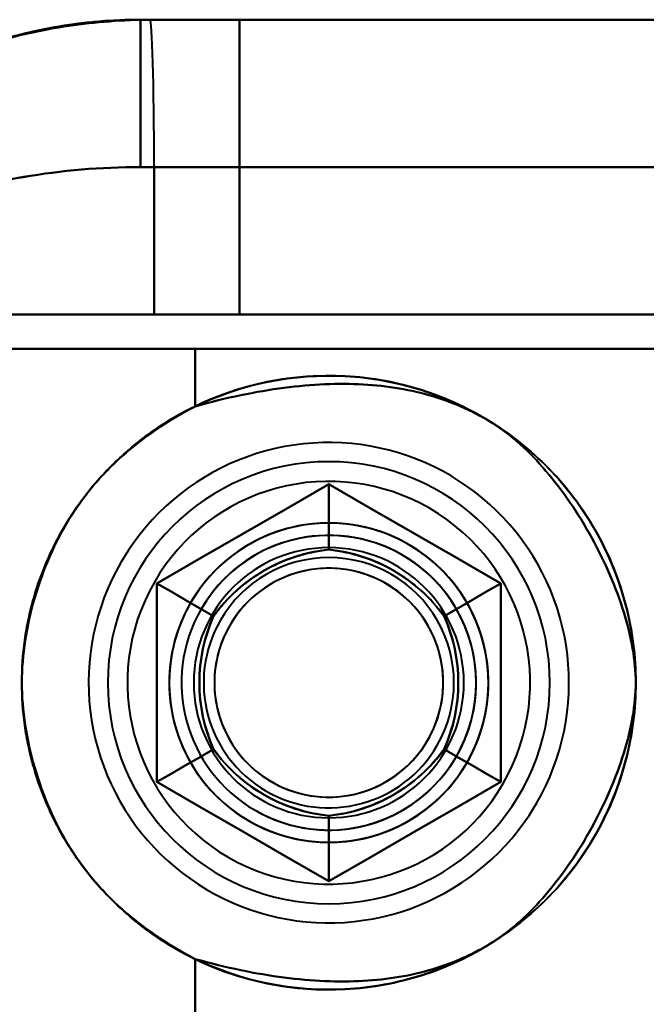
# Model space of a CAD drawing. Header units: millimetres. Extents: x -1110 to 1388, y -120 to 1267.
# Tile 73 of 88: x -353 to -340, y 863 to 883. Entities that reach past the tile are written whole.
import ezdxf

# ---------------------------------------------------------------- set-up
doc = ezdxf.new("R2010")
doc.units = ezdxf.units.MM
doc.layers.add('G-IMPT', color=8, linetype='Continuous', lineweight=40)

# ---------------------------------------------------------------- blocks, each defined once
blk = doc.blocks.new('NEXA 1000 CALQUES_dwg-755156-Droite')
at = {"layer": 'G-IMPT'}
for p, q in [((-350.305, 882.872), (-350.5, 882.872)), ((-350.5, 882.872), (-348.485, 882.872)), ((-348.485, 882.872), (-350.5, 882.872)), ((-350.305, 882.872), (-350.5, 882.872)), ((-350.5, 879.872), (-350.5, 882.872)), ((-350.5, 882.872), (-350.305, 882.872)), ((-350.5, 879.872), (-350.5, 882.872)), ((-350.5, 882.872), (-350.305, 882.872)), ((-350.5, 882.872), (-348.485, 882.872)), ((-348.485, 882.872), (-350.5, 882.872)), ((-350.305, 882.872), (-350.5, 882.872)), ((-317.5, 882.872), (-350.305, 882.872)), ((-350.305, 882.872), (-317.5, 882.872)), ((-350.305, 882.872), (-317.5, 882.872)), ((-317.5, 882.872), (-350.305, 882.872)), ((-350.5, 879.872), (-350.221, 879.872)), ((-350.221, 879.872), (-350.5, 879.872)), ((-350.5, 879.872), (-350.221, 879.872)), ((-350.221, 879.872), (-350.5, 879.872)), ((-350.221, 879.872), (-317.788, 879.872)), ((-317.788, 879.872), (-350.221, 879.872)), ((-350.221, 879.872), (-317.788, 879.872)), ((-317.788, 879.872), (-350.221, 879.872)), ((-348.485, 876.872), (-359.665, 876.872)), ((-359.665, 876.872), (-348.485, 876.872)), ((-359.665, 876.872), (-348.485, 876.872)), ((-348.485, 876.872), (-359.665, 876.872)), ((-358.707, 876.872), (-350.221, 876.872)), ((-350.221, 876.872), (-358.707, 876.872)), ((-350.221, 876.872), (-358.707, 876.872)), ((-358.707, 876.872), (-350.221, 876.872)), ((-350.221, 876.872), (-332.5, 876.872)), ((-332.5, 876.872), (-350.221, 876.872)), ((-332.5, 876.872), (-350.221, 876.872)), ((-350.221, 876.872), (-332.5, 876.872)), ((-358.484, 876.172), (-349.387, 876.172)), ((-349.387, 876.172), (-358.484, 876.172)), ((-358.484, 876.172), (-349.387, 876.172)), ((-349.387, 876.172), (-358.484, 876.172)), ((-349.387, 876.172), (-334.665, 876.172)), ((-334.665, 876.172), (-349.387, 876.172)), ((-349.387, 876.172), (-334.665, 876.172)), ((-334.665, 876.172), (-349.387, 876.172))]:
    blk.add_line(p, q, dxfattribs=at)
at = {"layer": 'G-IMPT', "flags": 128}
for points in [[(-317.5, 882.872), (-332.069, 882.872), (-346.682, 882.872), (-350.305, 882.872)], [(-348.485, 882.872), (-348.485, 881.372), (-348.485, 879.872), (-348.485, 878.372), (-348.485, 876.872)], [(-348.485, 876.872), (-348.485, 878.372), (-348.485, 879.872), (-348.485, 881.372), (-348.485, 882.872)], [(-348.485, 882.872), (-342.738, 882.872), (-336.992, 882.872), (-331.246, 882.872), (-325.5, 882.872)], [(-325.5, 882.872), (-331.246, 882.872), (-336.992, 882.872), (-342.738, 882.872), (-348.485, 882.872)], [(-325.5, 882.872), (-331.246, 882.872), (-336.992, 882.872), (-342.738, 882.872), (-348.485, 882.872)], [(-348.485, 882.872), (-348.485, 881.372), (-348.485, 879.872), (-348.485, 878.372), (-348.485, 876.872)], [(-348.485, 876.872), (-348.485, 878.372), (-348.485, 879.872), (-348.485, 881.372), (-348.485, 882.872)], [(-348.485, 882.872), (-342.738, 882.872), (-336.992, 882.872), (-331.246, 882.872), (-325.5, 882.872)], [(-350.221, 879.872), (-350.221, 879.122), (-350.221, 878.372), (-350.221, 877.622), (-350.221, 876.872)], [(-350.221, 876.872), (-350.221, 877.622), (-350.221, 878.372), (-350.221, 879.122), (-350.221, 879.872)], [(-350.221, 879.872), (-350.221, 879.122), (-350.221, 878.372), (-350.221, 877.622), (-350.221, 876.872)], [(-350.221, 876.872), (-350.221, 877.622), (-350.221, 878.372), (-350.221, 879.122), (-350.221, 879.872)], [(-348.485, 876.872), (-344.488, 876.872), (-340.492, 876.872), (-336.496, 876.872), (-332.5, 876.872)], [(-332.5, 876.872), (-336.496, 876.872), (-340.492, 876.872), (-344.488, 876.872), (-348.485, 876.872)], [(-332.5, 876.872), (-336.496, 876.872), (-340.492, 876.872), (-344.488, 876.872), (-348.485, 876.872)], [(-348.485, 876.872), (-344.488, 876.872), (-340.492, 876.872), (-336.496, 876.872), (-332.5, 876.872)], [(-359.105, 876.172), (-353.579, 876.172), (-348.052, 876.172), (-342.526, 876.172), (-337, 876.172)], [(-337, 876.172), (-342.526, 876.172), (-348.052, 876.172), (-353.579, 876.172), (-359.105, 876.172)], [(-337, 876.172), (-342.526, 876.172), (-348.052, 876.172), (-353.579, 876.172), (-359.105, 876.172)], [(-359.105, 876.172), (-353.579, 876.172), (-348.052, 876.172), (-342.526, 876.172), (-337, 876.172)], [(-349.387, 876.172), (-349.387, 875.879), (-349.387, 875.585), (-349.387, 875.292), (-349.387, 874.999)], [(-349.387, 874.999), (-349.387, 875.292), (-349.387, 875.585), (-349.387, 875.879), (-349.387, 876.172)], [(-349.387, 876.172), (-349.387, 875.879), (-349.387, 875.585), (-349.387, 875.292), (-349.387, 874.999)], [(-349.387, 874.999), (-349.387, 875.292), (-349.387, 875.585), (-349.387, 875.879), (-349.387, 876.172)], [(-342.43, 866.927), (-342.336, 867.098), (-342.248, 867.273), (-342.168, 867.452), (-342.094, 867.633), (-342.029, 867.817), (-341.97, 868.004), (-341.919, 868.193), (-341.876, 868.383), (-341.84, 868.576), (-341.812, 868.769), (-341.792, 868.964), (-341.779, 869.159), (-341.775, 869.355), (-341.778, 869.55), (-341.789, 869.746), (-341.808, 869.94), (-341.834, 870.134), (-341.869, 870.327), (-341.911, 870.518), (-341.96, 870.707), (-342.017, 870.894), (-342.082, 871.079), (-342.154, 871.261), (-342.233, 871.439), (-342.319, 871.615), (-342.412, 871.787), (-342.512, 871.955), (-342.619, 872.119), (-342.732, 872.279), (-342.851, 872.434), (-342.977, 872.584), (-343.108, 872.729), (-343.245, 872.868), (-343.388, 873.002), (-343.536, 873.13), (-343.688, 873.252), (-343.846, 873.368), (-344.008, 873.478), (-344.174, 873.581), (-344.345, 873.677), (-344.519, 873.766), (-344.696, 873.849), (-344.877, 873.924), (-345.06, 873.992), (-345.246, 874.052), (-345.434, 874.105), (-345.625, 874.151), (-345.817, 874.189), (-346.01, 874.219), (-346.204, 874.241), (-346.399, 874.255), (-346.595, 874.262), (-346.79, 874.261), (-346.986, 874.252), (-347.181, 874.235), (-347.375, 874.211), (-347.568, 874.179), (-347.759, 874.139), (-347.949, 874.091), (-348.137, 874.036), (-348.322, 873.974), (-348.505, 873.904), (-348.684, 873.826), (-348.861, 873.742), (-349.034, 873.651), (-349.203, 873.553), (-349.368, 873.448), (-349.529, 873.337), (-349.685, 873.219), (-349.837, 873.095), (-349.983, 872.965), (-350.124, 872.83), (-350.259, 872.689), (-350.389, 872.542), (-350.513, 872.391), (-350.631, 872.234), (-350.742, 872.074), (-350.847, 871.908), (-350.9, 871.818)], [(-342.43, 866.927), (-342.336, 867.098), (-342.248, 867.273), (-342.168, 867.452), (-342.094, 867.633), (-342.029, 867.817), (-341.97, 868.004), (-341.919, 868.193), (-341.876, 868.383), (-341.84, 868.576), (-341.812, 868.769), (-341.792, 868.964), (-341.779, 869.159), (-341.775, 869.355), (-341.778, 869.55), (-341.789, 869.746), (-341.808, 869.94), (-341.834, 870.134), (-341.869, 870.327), (-341.911, 870.518), (-341.96, 870.707), (-342.017, 870.894), (-342.082, 871.079), (-342.154, 871.261), (-342.233, 871.439), (-342.319, 871.615), (-342.412, 871.787), (-342.512, 871.955), (-342.619, 872.119), (-342.732, 872.279), (-342.851, 872.434), (-342.977, 872.584), (-343.108, 872.729), (-343.245, 872.868), (-343.388, 873.002), (-343.536, 873.13), (-343.688, 873.252), (-343.846, 873.368), (-344.008, 873.478), (-344.174, 873.581), (-344.345, 873.677), (-344.519, 873.766), (-344.696, 873.849), (-344.877, 873.924), (-345.06, 873.992), (-345.246, 874.052), (-345.434, 874.105), (-345.625, 874.151), (-345.817, 874.189), (-346.01, 874.219), (-346.204, 874.241), (-346.399, 874.255), (-346.595, 874.262), (-346.79, 874.261), (-346.986, 874.252), (-347.181, 874.235), (-347.375, 874.211), (-347.568, 874.179), (-347.759, 874.139), (-347.949, 874.091), (-348.137, 874.036), (-348.322, 873.974), (-348.505, 873.904), (-348.684, 873.826), (-348.861, 873.742), (-349.034, 873.651), (-349.203, 873.553), (-349.368, 873.448), (-349.529, 873.337), (-349.685, 873.219), (-349.837, 873.095), (-349.983, 872.965), (-350.124, 872.83), (-350.259, 872.689), (-350.389, 872.542), (-350.513, 872.391), (-350.631, 872.234), (-350.742, 872.074), (-350.847, 871.908), (-350.9, 871.818)], [(-346.665, 873.414), (-347.54, 872.909), (-348.415, 872.403), (-349.29, 871.898), (-350.165, 871.393)], [(-350.165, 871.393), (-349.29, 871.898), (-348.415, 872.403), (-347.54, 872.909), (-346.665, 873.414)], [(-350.165, 871.393), (-349.29, 871.898), (-348.415, 872.403), (-347.54, 872.909), (-346.665, 873.414)], [(-350.165, 871.393), (-349.29, 871.898), (-348.415, 872.403), (-347.54, 872.909), (-346.665, 873.414)], [(-346.665, 873.414), (-347.54, 872.909), (-348.415, 872.403), (-349.29, 871.898), (-350.165, 871.393)], [(-346.665, 873.414), (-347.54, 872.909), (-348.415, 872.403), (-349.29, 871.898), (-350.165, 871.393)], [(-346.665, 873.414), (-347.54, 872.909), (-348.415, 872.403), (-349.29, 871.898), (-350.165, 871.393)], [(-350.165, 871.393), (-349.29, 871.898), (-348.415, 872.403), (-347.54, 872.909), (-346.665, 873.414)], [(-346.665, 873.414), (-347.54, 872.909), (-348.415, 872.403), (-349.29, 871.898), (-350.165, 871.393)], [(-346.665, 873.414), (-347.54, 872.909), (-348.415, 872.403), (-349.29, 871.898), (-350.165, 871.393)], [(-350.165, 871.393), (-349.29, 871.898), (-348.415, 872.403), (-347.54, 872.909), (-346.665, 873.414)], [(-350.165, 871.393), (-349.29, 871.898), (-348.415, 872.403), (-347.54, 872.909), (-346.665, 873.414)], [(-343.165, 871.393), (-344.04, 871.898), (-344.915, 872.403), (-345.79, 872.909), (-346.665, 873.414)], [(-346.665, 873.414), (-345.79, 872.909), (-344.915, 872.403), (-344.04, 871.898), (-343.165, 871.393)], [(-346.665, 873.414), (-346.665, 873.081), (-346.665, 872.748), (-346.665, 872.414), (-346.665, 872.081)], [(-346.665, 872.081), (-346.665, 872.414), (-346.665, 872.748), (-346.665, 873.081), (-346.665, 873.414)], [(-346.665, 873.414), (-345.79, 872.909), (-344.915, 872.403), (-344.04, 871.898), (-343.165, 871.393)], [(-346.665, 873.414), (-345.79, 872.909), (-344.915, 872.403), (-344.04, 871.898), (-343.165, 871.393)], [(-343.165, 871.393), (-344.04, 871.898), (-344.915, 872.403), (-345.79, 872.909), (-346.665, 873.414)], [(-343.165, 871.393), (-344.04, 871.898), (-344.915, 872.403), (-345.79, 872.909), (-346.665, 873.414)], [(-343.165, 871.393), (-344.04, 871.898), (-344.915, 872.403), (-345.79, 872.909), (-346.665, 873.414)], [(-346.665, 873.414), (-346.665, 873.081), (-346.665, 872.748), (-346.665, 872.414), (-346.665, 872.081)], [(-346.665, 872.081), (-346.665, 872.414), (-346.665, 872.748), (-346.665, 873.081), (-346.665, 873.414)], [(-346.665, 873.414), (-345.79, 872.909), (-344.915, 872.403), (-344.04, 871.898), (-343.165, 871.393)], [(-343.165, 871.393), (-344.04, 871.898), (-344.915, 872.403), (-345.79, 872.909), (-346.665, 873.414)], [(-343.165, 871.393), (-344.04, 871.898), (-344.915, 872.403), (-345.79, 872.909), (-346.665, 873.414)], [(-346.665, 873.414), (-345.79, 872.909), (-344.915, 872.403), (-344.04, 871.898), (-343.165, 871.393)], [(-346.665, 873.414), (-345.79, 872.909), (-344.915, 872.403), (-344.04, 871.898), (-343.165, 871.393)], [(-350.9, 871.818), (-350.995, 871.646), (-351.082, 871.471), (-351.163, 871.293), (-351.236, 871.112), (-351.302, 870.927), (-351.36, 870.741), (-351.411, 870.552), (-351.455, 870.361), (-351.49, 870.169), (-351.518, 869.975), (-351.538, 869.781), (-351.551, 869.585), (-351.556, 869.39), (-351.552, 869.194), (-351.541, 868.999), (-351.522, 868.804), (-351.496, 868.611), (-351.462, 868.418), (-351.42, 868.227), (-351.37, 868.038), (-351.313, 867.851), (-351.248, 867.666), (-351.176, 867.484), (-351.097, 867.305), (-351.011, 867.13), (-350.918, 866.958), (-350.818, 866.79), (-350.711, 866.626), (-350.598, 866.466), (-350.479, 866.311), (-350.353, 866.161), (-350.222, 866.016), (-350.085, 865.876), (-349.942, 865.742), (-349.795, 865.614), (-349.642, 865.492), (-349.484, 865.376), (-349.322, 865.267), (-349.156, 865.164), (-348.986, 865.067), (-348.812, 864.978), (-348.634, 864.896), (-348.454, 864.821), (-348.27, 864.753), (-348.084, 864.692), (-347.896, 864.639), (-347.706, 864.594), (-347.514, 864.556), (-347.32, 864.526), (-347.126, 864.504), (-346.931, 864.489), (-346.736, 864.482), (-346.54, 864.483), (-346.345, 864.492), (-346.15, 864.509), (-345.956, 864.534), (-345.763, 864.566), (-345.571, 864.606), (-345.381, 864.653), (-345.194, 864.708), (-345.008, 864.771), (-344.826, 864.841), (-344.646, 864.918), (-344.47, 865.002), (-344.297, 865.094), (-344.127, 865.192), (-343.962, 865.297), (-343.801, 865.408), (-343.645, 865.526), (-343.494, 865.65), (-343.347, 865.779), (-343.206, 865.915), (-343.071, 866.056), (-342.941, 866.202), (-342.817, 866.354), (-342.7, 866.51), (-342.588, 866.671), (-342.484, 866.836), (-342.43, 866.927)], [(-350.9, 871.818), (-350.995, 871.646), (-351.082, 871.471), (-351.163, 871.293), (-351.236, 871.112), (-351.302, 870.927), (-351.36, 870.741), (-351.411, 870.552), (-351.455, 870.361), (-351.49, 870.169), (-351.518, 869.975), (-351.538, 869.781), (-351.551, 869.585), (-351.556, 869.39), (-351.552, 869.194), (-351.541, 868.999), (-351.522, 868.804), (-351.496, 868.611), (-351.462, 868.418), (-351.42, 868.227), (-351.37, 868.038), (-351.313, 867.851), (-351.248, 867.666), (-351.176, 867.484), (-351.097, 867.305), (-351.011, 867.13), (-350.918, 866.958), (-350.818, 866.79), (-350.711, 866.626), (-350.598, 866.466), (-350.479, 866.311), (-350.353, 866.161), (-350.222, 866.016), (-350.085, 865.876), (-349.942, 865.742), (-349.795, 865.614), (-349.642, 865.492), (-349.484, 865.376), (-349.322, 865.267), (-349.156, 865.164), (-348.986, 865.067), (-348.812, 864.978), (-348.634, 864.896), (-348.454, 864.821), (-348.27, 864.753), (-348.084, 864.692), (-347.896, 864.639), (-347.706, 864.594), (-347.514, 864.556), (-347.32, 864.526), (-347.126, 864.504), (-346.931, 864.489), (-346.736, 864.482), (-346.54, 864.483), (-346.345, 864.492), (-346.15, 864.509), (-345.956, 864.534), (-345.763, 864.566), (-345.571, 864.606), (-345.381, 864.653), (-345.194, 864.708), (-345.008, 864.771), (-344.826, 864.841), (-344.646, 864.918), (-344.47, 865.002), (-344.297, 865.094), (-344.127, 865.192), (-343.962, 865.297), (-343.801, 865.408), (-343.645, 865.526), (-343.494, 865.65), (-343.347, 865.779), (-343.206, 865.915), (-343.071, 866.056), (-342.941, 866.202), (-342.817, 866.354), (-342.7, 866.51), (-342.588, 866.671), (-342.484, 866.836), (-342.43, 866.927)], [(-350.165, 871.393), (-350.165, 870.383), (-350.165, 869.372), (-350.165, 868.362), (-350.165, 867.352)], [(-350.165, 867.352), (-350.165, 868.362), (-350.165, 869.372), (-350.165, 870.383), (-350.165, 871.393)], [(-349.011, 870.727), (-349.3, 870.893), (-349.588, 871.06), (-349.877, 871.226), (-350.165, 871.393)], [(-350.165, 867.352), (-350.165, 868.362), (-350.165, 869.372), (-350.165, 870.383), (-350.165, 871.393)], [(-350.165, 871.393), (-349.877, 871.226), (-349.588, 871.06), (-349.3, 870.893), (-349.011, 870.727)], [(-350.165, 867.352), (-350.165, 868.362), (-350.165, 869.372), (-350.165, 870.383), (-350.165, 871.393)], [(-350.165, 871.393), (-350.165, 870.383), (-350.165, 869.372), (-350.165, 868.362), (-350.165, 867.352)], [(-350.165, 871.393), (-350.165, 870.383), (-350.165, 869.372), (-350.165, 868.362), (-350.165, 867.352)], [(-350.165, 871.393), (-349.877, 871.226), (-349.588, 871.06), (-349.3, 870.893), (-349.011, 870.727)], [(-349.011, 870.727), (-349.3, 870.893), (-349.588, 871.06), (-349.877, 871.226), (-350.165, 871.393)], [(-350.165, 871.393), (-350.165, 870.383), (-350.165, 869.372), (-350.165, 868.362), (-350.165, 867.352)], [(-350.165, 867.352), (-350.165, 868.362), (-350.165, 869.372), (-350.165, 870.383), (-350.165, 871.393)], [(-350.165, 871.393), (-350.165, 870.383), (-350.165, 869.372), (-350.165, 868.362), (-350.165, 867.352)], [(-350.165, 871.393), (-350.165, 870.383), (-350.165, 869.372), (-350.165, 868.362), (-350.165, 867.352)], [(-350.165, 867.352), (-350.165, 868.362), (-350.165, 869.372), (-350.165, 870.383), (-350.165, 871.393)], [(-350.165, 867.352), (-350.165, 868.362), (-350.165, 869.372), (-350.165, 870.383), (-350.165, 871.393)], [(-343.165, 871.393), (-343.454, 871.226), (-343.742, 871.06), (-344.031, 870.893), (-344.319, 870.727)], [(-344.319, 870.727), (-344.031, 870.893), (-343.742, 871.06), (-343.454, 871.226), (-343.165, 871.393)], [(-343.165, 871.393), (-343.454, 871.226), (-343.742, 871.06), (-344.031, 870.893), (-344.319, 870.727)], [(-344.319, 870.727), (-344.031, 870.893), (-343.742, 871.06), (-343.454, 871.226), (-343.165, 871.393)], [(-343.165, 867.352), (-343.165, 868.362), (-343.165, 869.372), (-343.165, 870.383), (-343.165, 871.393)], [(-343.165, 871.393), (-343.165, 870.383), (-343.165, 869.372), (-343.165, 868.362), (-343.165, 867.352)], [(-343.165, 871.393), (-343.165, 870.383), (-343.165, 869.372), (-343.165, 868.362), (-343.165, 867.352)], [(-343.165, 871.393), (-343.165, 870.383), (-343.165, 869.372), (-343.165, 868.362), (-343.165, 867.352)], [(-343.165, 867.352), (-343.165, 868.362), (-343.165, 869.372), (-343.165, 870.383), (-343.165, 871.393)], [(-343.165, 867.352), (-343.165, 868.362), (-343.165, 869.372), (-343.165, 870.383), (-343.165, 871.393)], [(-343.165, 867.352), (-343.165, 868.362), (-343.165, 869.372), (-343.165, 870.383), (-343.165, 871.393)], [(-343.165, 871.393), (-343.165, 870.383), (-343.165, 869.372), (-343.165, 868.362), (-343.165, 867.352)], [(-343.165, 867.352), (-343.165, 868.362), (-343.165, 869.372), (-343.165, 870.383), (-343.165, 871.393)], [(-343.165, 867.352), (-343.165, 868.362), (-343.165, 869.372), (-343.165, 870.383), (-343.165, 871.393)], [(-343.165, 871.393), (-343.165, 870.383), (-343.165, 869.372), (-343.165, 868.362), (-343.165, 867.352)], [(-343.165, 871.393), (-343.165, 870.383), (-343.165, 869.372), (-343.165, 868.362), (-343.165, 867.352)], [(-350.165, 867.352), (-349.877, 867.518), (-349.588, 867.685), (-349.3, 867.851), (-349.011, 868.018)], [(-349.011, 868.018), (-349.3, 867.851), (-349.588, 867.685), (-349.877, 867.518), (-350.165, 867.352)], [(-350.165, 867.352), (-349.877, 867.518), (-349.588, 867.685), (-349.3, 867.851), (-349.011, 868.018)], [(-349.011, 868.018), (-349.3, 867.851), (-349.588, 867.685), (-349.877, 867.518), (-350.165, 867.352)], [(-343.165, 867.352), (-343.454, 867.518), (-343.742, 867.685), (-344.031, 867.851), (-344.319, 868.018)], [(-344.319, 868.018), (-344.031, 867.851), (-343.742, 867.685), (-343.454, 867.518), (-343.165, 867.352)], [(-343.165, 867.352), (-343.454, 867.518), (-343.742, 867.685), (-344.031, 867.851), (-344.319, 868.018)], [(-344.319, 868.018), (-344.031, 867.851), (-343.742, 867.685), (-343.454, 867.518), (-343.165, 867.352)], [(-350.165, 867.352), (-349.29, 866.846), (-348.415, 866.341), (-347.54, 865.836), (-346.665, 865.331)], [(-346.665, 865.331), (-347.54, 865.836), (-348.415, 866.341), (-349.29, 866.846), (-350.165, 867.352)], [(-346.665, 865.331), (-347.54, 865.836), (-348.415, 866.341), (-349.29, 866.846), (-350.165, 867.352)], [(-346.665, 865.331), (-347.54, 865.836), (-348.415, 866.341), (-349.29, 866.846), (-350.165, 867.352)], [(-350.165, 867.352), (-349.29, 866.846), (-348.415, 866.341), (-347.54, 865.836), (-346.665, 865.331)], [(-350.165, 867.352), (-349.29, 866.846), (-348.415, 866.341), (-347.54, 865.836), (-346.665, 865.331)], [(-350.165, 867.352), (-349.29, 866.846), (-348.415, 866.341), (-347.54, 865.836), (-346.665, 865.331)], [(-346.665, 865.331), (-347.54, 865.836), (-348.415, 866.341), (-349.29, 866.846), (-350.165, 867.352)], [(-350.165, 867.352), (-349.29, 866.846), (-348.415, 866.341), (-347.54, 865.836), (-346.665, 865.331)], [(-350.165, 867.352), (-349.29, 866.846), (-348.415, 866.341), (-347.54, 865.836), (-346.665, 865.331)], [(-346.665, 865.331), (-347.54, 865.836), (-348.415, 866.341), (-349.29, 866.846), (-350.165, 867.352)], [(-346.665, 865.331), (-347.54, 865.836), (-348.415, 866.341), (-349.29, 866.846), (-350.165, 867.352)], [(-346.665, 865.331), (-345.79, 865.836), (-344.915, 866.341), (-344.04, 866.846), (-343.165, 867.352)], [(-343.165, 867.352), (-344.04, 866.846), (-344.915, 866.341), (-345.79, 865.836), (-346.665, 865.331)], [(-343.165, 867.352), (-344.04, 866.846), (-344.915, 866.341), (-345.79, 865.836), (-346.665, 865.331)], [(-343.165, 867.352), (-344.04, 866.846), (-344.915, 866.341), (-345.79, 865.836), (-346.665, 865.331)], [(-346.665, 865.331), (-345.79, 865.836), (-344.915, 866.341), (-344.04, 866.846), (-343.165, 867.352)], [(-346.665, 865.331), (-345.79, 865.836), (-344.915, 866.341), (-344.04, 866.846), (-343.165, 867.352)], [(-346.665, 865.331), (-345.79, 865.836), (-344.915, 866.341), (-344.04, 866.846), (-343.165, 867.352)], [(-343.165, 867.352), (-344.04, 866.846), (-344.915, 866.341), (-345.79, 865.836), (-346.665, 865.331)], [(-346.665, 865.331), (-345.79, 865.836), (-344.915, 866.341), (-344.04, 866.846), (-343.165, 867.352)], [(-346.665, 865.331), (-345.79, 865.836), (-344.915, 866.341), (-344.04, 866.846), (-343.165, 867.352)], [(-343.165, 867.352), (-344.04, 866.846), (-344.915, 866.341), (-345.79, 865.836), (-346.665, 865.331)], [(-343.165, 867.352), (-344.04, 866.846), (-344.915, 866.341), (-345.79, 865.836), (-346.665, 865.331)], [(-346.665, 865.331), (-346.665, 865.664), (-346.665, 865.997), (-346.665, 866.33), (-346.665, 866.663)], [(-346.665, 866.663), (-346.665, 866.33), (-346.665, 865.997), (-346.665, 865.664), (-346.665, 865.331)], [(-346.665, 866.663), (-346.665, 866.33), (-346.665, 865.997), (-346.665, 865.664), (-346.665, 865.331)], [(-346.665, 865.331), (-346.665, 865.664), (-346.665, 865.997), (-346.665, 866.33), (-346.665, 866.663)], [(-349.387, 863.746), (-349.387, 863.453), (-349.387, 863.159), (-349.387, 862.866), (-349.387, 862.572)], [(-349.387, 862.572), (-349.387, 862.866), (-349.387, 863.159), (-349.387, 863.453), (-349.387, 863.746)], [(-349.387, 863.746), (-349.387, 863.453), (-349.387, 863.159), (-349.387, 862.866), (-349.387, 862.572)], [(-349.387, 862.572), (-349.387, 862.866), (-349.387, 863.159), (-349.387, 863.453), (-349.387, 863.746)]]:
    blk.add_lwpolyline(points, dxfattribs=at)
at = {"layer": 'G-IMPT'}
for radius, start, end in [(6.25, 0, 180), (6.25, 0, 180), (6.25, 0, 180), (6.25, 0, 180), (4.5, 90, 270), (4.5, 360, 180), (4.5, 0, 180), (4.5, 0, 180), (4.5, 90, 270), (4.5, 0, 180), (4.5, 90, 180), (4.5, 360, 180), (4.5, 270, 90), (4.5, 270, 90), (4.5, 360, 90), (4.1, 60, 150), (4.1, 60, 150), (4.1, 60, 150), (4.1, 60, 150), (4.1, 330, 60), (4.1, 330, 60), (4.1, 330, 60), (4.1, 330, 60), (3.25, 60, 240), (3.25, 0, 180), (3.25, 60, 240), (3.25, 0, 180), (3.25, 60, 150), (3.25, 0, 150), (3.25, 60, 150), (3.25, 330, 150), (3, 60, 240), (3, 60, 240), (3, 60, 240), (3, 60, 240), (3, 60, 240), (3, 60, 150), (3, 330, 150), (3, 330, 150), (2.75, 360, 180), (2.75, 0, 180), (2.75, 0, 180), (2.75, 0, 180), (2.75, 0, 180), (2.75, 0, 180), (2.75, 0, 180), (2.75, 0, 180), (3.25, 240, 60), (3.25, 240, 60), (3.25, 330, 60), (3.25, 330, 60), (2.548, 330, 150), (2.548, 330, 150), (2.548, 330, 150), (2.548, 330, 150), (2.548, 330, 150), (2.548, 330, 150), (2.548, 330, 150), (2.548, 330, 150), (3, 240, 60), (3, 240, 60), (3, 240, 60), (3, 240, 60), (3, 240, 60), (3, 330, 60), (2.33, 5.716, 185.716), (2.33, 5.716, 185.716), (2.33, 5.716, 185.716), (2.33, 5.716, 185.716), (2.33, 294.284, 114.284), (2.33, 294.284, 114.284), (2.33, 294.284, 114.284), (2.33, 294.284, 114.284), (4.1, 150, 330), (4.1, 150, 330), (4.1, 150, 330), (4.1, 150, 330), (2.33, 114.284, 294.284), (2.33, 114.284, 294.284), (2.33, 114.284, 294.284), (2.33, 114.284, 294.284), (3.25, 150, 330), (3.25, 150, 330), (3.25, 150, 180), (3.25, 150, 330), (3, 150, 240), (3, 150, 330), (3, 150, 330), (2.548, 150, 330), (2.548, 150, 330), (2.548, 150, 330), (2.548, 150, 330), (2.548, 150, 330), (2.548, 150, 330), (2.548, 150, 330), (2.548, 150, 330), (2.33, 185.716, 5.716), (2.33, 185.716, 5.716), (2.33, 185.716, 5.716), (2.33, 185.716, 5.716), (6.25, 180, 0), (6.25, 180, 0), (6.25, 180, 0), (6.25, 180, 0), (4.5, 180, 0), (4.5, 180, 270), (4.5, 180, 0), (4.5, 180, 0), (4.5, 180, 360), (4.5, 180, 360), (3.25, 180, 0), (3.25, 180, 330), (3.25, 180, 0), (2.75, 180, 0), (2.75, 180, 360), (2.75, 180, 0), (2.75, 180, 0), (2.75, 180, 360), (2.75, 180, 0), (2.75, 180, 0), (2.75, 180, 0), (4.5, 270, 360), (3.25, 330, 0), (3, 240, 330)]:
    blk.add_arc((-346.665, 869.372), radius, start, end, dxfattribs=at)
blk.add_ellipse((-350.305, 879.872), major_axis=(0, 3), ratio=0.027856, start_param=4.712389, end_param=6.283185, dxfattribs=at)
blk.add_ellipse((-350.305, 879.872), major_axis=(0, 3), ratio=0.027856, start_param=4.712389, end_param=6.283185, dxfattribs=at)
blk.add_ellipse((-350.305, 879.872), major_axis=(0, 3), ratio=0.027856, start_param=4.712389, end_param=6.283185, dxfattribs=at)
blk.add_ellipse((-350.305, 879.872), major_axis=(0, 3), ratio=0.027856, start_param=4.712389, end_param=6.283185, dxfattribs=at)
for points, knots in [([(-359.665, 876.872), (-359.496, 877.269), (-359.204, 877.842), (-358.737, 878.563), (-358.346, 879.081), (-357.923, 879.581), (-357.467, 880.061), (-356.97, 880.517), (-356.423, 880.939), (-355.816, 881.342), (-355.158, 881.728), (-354.455, 882.071), (-353.721, 882.351), (-352.959, 882.563), (-351.901, 882.778), (-351.068, 882.856), (-350.5, 882.872)], [0, 0, 0, 0, 0.125, 0.1875, 0.25, 0.3125, 0.375, 0.4375, 0.5, 0.5625, 0.625, 0.6875, 0.75, 0.8125, 0.875, 1, 1, 1, 1]), ([(-350.5, 882.872), (-351.064, 882.872), (-351.896, 882.801), (-352.957, 882.577), (-353.721, 882.35), (-354.457, 882.067), (-355.158, 881.732), (-355.816, 881.353), (-356.423, 880.94), (-356.971, 880.506), (-357.632, 879.906), (-358.363, 879.097), (-359.108, 878.016), (-359.497, 877.258), (-359.665, 876.872)], [0, 0, 0, 0, 0.125, 0.1875, 0.25, 0.3125, 0.375, 0.4375, 0.5, 0.5625, 0.625, 0.75, 0.875, 1, 1, 1, 1]), ([(-359.665, 876.872), (-359.279, 877.758), (-358.505, 879.001), (-357.151, 880.387), (-355.996, 881.268), (-354.726, 881.974), (-352.915, 882.661), (-351.466, 882.872), (-350.5, 882.872)], [0, 0, 0, 0, 0.25, 0.375, 0.5, 0.625, 0.75, 1, 1, 1, 1]), ([(-359.665, 876.872), (-359.497, 877.258), (-359.109, 878.016), (-358.365, 879.094), (-357.639, 879.899), (-356.981, 880.498), (-356.436, 880.931), (-355.831, 881.344), (-355.175, 881.723), (-354.474, 882.06), (-353.738, 882.345), (-352.971, 882.573), (-351.906, 882.799), (-351.069, 882.872), (-350.5, 882.872)], [0, 0, 0, 0, 0.125, 0.25, 0.375, 0.4375, 0.5, 0.5625, 0.625, 0.6875, 0.75, 0.8125, 0.875, 1, 1, 1, 1]), ([(-350.5, 882.872), (-351.466, 882.872), (-352.915, 882.661), (-354.726, 881.974), (-355.996, 881.268), (-357.151, 880.387), (-358.505, 879.001), (-359.279, 877.758), (-359.665, 876.872)], [0, 0, 0, 0, 0.25, 0.375, 0.5, 0.625, 0.75, 1, 1, 1, 1]), ([(-350.5, 882.872), (-351.073, 882.855), (-351.911, 882.776), (-352.974, 882.559), (-353.738, 882.346), (-354.473, 882.065), (-355.174, 881.72), (-355.831, 881.333), (-356.436, 880.93), (-356.98, 880.509), (-357.474, 880.055), (-357.927, 879.577), (-358.349, 879.078), (-358.738, 878.561), (-359.204, 877.841), (-359.496, 877.269), (-359.665, 876.872)], [0, 0, 0, 0, 0.125, 0.1875, 0.25, 0.3125, 0.375, 0.4375, 0.5, 0.5625, 0.625, 0.6875, 0.75, 0.8125, 0.875, 1, 1, 1, 1]), ([(-358.706, 876.872), (-358.248, 877.333), (-357.172, 878.177), (-354.508, 879.458), (-352.104, 879.872), (-350.5, 879.872)], [0, 0, 0, 0, 0.25, 0.5, 1, 1, 1, 1]), ([(-340.415, 869.372), (-340.415, 869.904), (-340.551, 870.964), (-341.146, 872.444), (-342.076, 873.71), (-343.287, 874.71), (-344.745, 875.392), (-346.856, 875.778), (-348.446, 875.454), (-349.387, 874.999)], [0, 0, 0, 0, 0.125, 0.25, 0.375, 0.5, 0.625, 0.75, 1, 1, 1, 1]), ([(-349.387, 874.999), (-348.446, 875.454), (-346.856, 875.778), (-344.745, 875.392), (-343.287, 874.71), (-342.076, 873.71), (-341.146, 872.444), (-340.551, 870.964), (-340.415, 869.904), (-340.415, 869.372)], [0, 0, 0, 0, 0.25, 0.375, 0.5, 0.625, 0.75, 0.875, 1, 1, 1, 1]), ([(-349.387, 874.999), (-348.751, 875.176), (-347.545, 875.428), (-346.201, 875.485), (-345.224, 875.376), (-344.541, 875.217), (-344.012, 875.021), (-343.613, 874.825), (-343.328, 874.661), (-343.05, 874.467), (-342.682, 874.16), (-342.059, 873.514), (-341.424, 872.582), (-340.929, 871.572), (-340.643, 870.807), (-340.46, 870.055), (-340.393, 869.372), (-340.46, 868.69), (-340.643, 867.938), (-340.929, 867.173), (-341.424, 866.163), (-342.059, 865.231), (-342.682, 864.585), (-343.05, 864.277), (-343.328, 864.084), (-343.613, 863.92), (-344.012, 863.723), (-344.541, 863.527), (-345.224, 863.368), (-346.201, 863.26), (-347.545, 863.317), (-348.751, 863.569), (-349.387, 863.746)], [0, 0, 0, 0, 0.0625, 0.125, 0.15625, 0.1875, 0.21875, 0.234375, 0.25, 0.265625, 0.28125, 0.3125, 0.375, 0.40625, 0.4375, 0.46875, 0.5, 0.53125, 0.5625, 0.59375, 0.625, 0.6875, 0.71875, 0.734375, 0.75, 0.765625, 0.78125, 0.8125, 0.84375, 0.875, 0.9375, 1, 1, 1, 1]), ([(-349.387, 863.746), (-348.751, 863.569), (-347.545, 863.317), (-346.201, 863.26), (-345.224, 863.368), (-344.541, 863.527), (-344.012, 863.723), (-343.613, 863.92), (-343.328, 864.084), (-343.05, 864.277), (-342.682, 864.585), (-342.059, 865.231), (-341.424, 866.163), (-340.929, 867.173), (-340.643, 867.938), (-340.46, 868.69), (-340.393, 869.372), (-340.46, 870.055), (-340.643, 870.807), (-340.929, 871.572), (-341.424, 872.582), (-342.059, 873.514), (-342.682, 874.16), (-343.05, 874.467), (-343.328, 874.661), (-343.613, 874.825), (-344.012, 875.021), (-344.541, 875.217), (-345.224, 875.376), (-346.201, 875.485), (-347.545, 875.428), (-348.751, 875.176), (-349.387, 874.999)], [0, 0, 0, 0, 0.0625, 0.125, 0.15625, 0.1875, 0.21875, 0.234375, 0.25, 0.265625, 0.28125, 0.3125, 0.375, 0.40625, 0.4375, 0.46875, 0.5, 0.53125, 0.5625, 0.59375, 0.625, 0.6875, 0.71875, 0.734375, 0.75, 0.765625, 0.78125, 0.8125, 0.84375, 0.875, 0.9375, 1, 1, 1, 1]), ([(-349.387, 863.746), (-349.948, 864.04), (-350.692, 864.547), (-351.479, 865.356), (-351.963, 866.02), (-352.36, 866.782), (-352.669, 867.633), (-352.867, 868.519), (-352.939, 869.372), (-352.867, 870.225), (-352.602, 871.409), (-352.124, 872.506), (-351.479, 873.388), (-350.692, 874.198), (-349.948, 874.704), (-349.387, 874.999)], [0, 0, 0, 0, 0.125, 0.1875, 0.25, 0.3125, 0.375, 0.4375, 0.5, 0.5625, 0.625, 0.75, 0.8125, 0.875, 1, 1, 1, 1]), ([(-349.387, 874.999), (-349.653, 874.87), (-350.036, 874.65), (-350.509, 874.307), (-350.845, 874.026), (-351.156, 873.726), (-351.443, 873.409), (-351.709, 873.072), (-351.953, 872.714), (-352.176, 872.332), (-352.439, 871.797), (-352.644, 871.235), (-352.785, 870.668), (-352.885, 870.094), (-352.915, 869.66), (-352.915, 869.372)], [0, 0, 0, 0, 0.125, 0.1875, 0.25, 0.3125, 0.375, 0.4375, 0.5, 0.5625, 0.625, 0.75, 0.8125, 0.875, 1, 1, 1, 1]), ([(-352.915, 869.372), (-352.915, 869.66), (-352.885, 870.094), (-352.785, 870.668), (-352.644, 871.235), (-352.439, 871.797), (-352.176, 872.332), (-351.953, 872.714), (-351.709, 873.072), (-351.443, 873.409), (-351.156, 873.726), (-350.845, 874.026), (-350.509, 874.307), (-350.036, 874.65), (-349.653, 874.87), (-349.387, 874.999)], [0, 0, 0, 0, 0.125, 0.1875, 0.25, 0.375, 0.4375, 0.5, 0.5625, 0.625, 0.6875, 0.75, 0.8125, 0.875, 1, 1, 1, 1]), ([(-349.387, 874.999), (-349.948, 874.704), (-350.692, 874.198), (-351.479, 873.389), (-351.963, 872.725), (-352.36, 871.963), (-352.669, 871.112), (-352.867, 870.225), (-352.939, 869.372), (-352.867, 868.52), (-352.602, 867.335), (-352.124, 866.239), (-351.479, 865.356), (-350.692, 864.546), (-349.948, 864.04), (-349.387, 863.746)], [0, 0, 0, 0, 0.125, 0.1875, 0.25, 0.3125, 0.375, 0.4375, 0.5, 0.5625, 0.625, 0.75, 0.8125, 0.875, 1, 1, 1, 1]), ([(-352.915, 869.372), (-352.915, 869.085), (-352.885, 868.651), (-352.785, 868.077), (-352.644, 867.509), (-352.439, 866.948), (-352.176, 866.413), (-351.953, 866.031), (-351.709, 865.673), (-351.443, 865.336), (-351.156, 865.018), (-350.845, 864.718), (-350.509, 864.438), (-350.036, 864.095), (-349.653, 863.875), (-349.387, 863.746)], [0, 0, 0, 0, 0.125, 0.1875, 0.25, 0.375, 0.4375, 0.5, 0.5625, 0.625, 0.6875, 0.75, 0.8125, 0.875, 1, 1, 1, 1]), ([(-349.387, 863.746), (-349.653, 863.875), (-350.036, 864.095), (-350.509, 864.438), (-350.845, 864.718), (-351.156, 865.018), (-351.443, 865.336), (-351.709, 865.673), (-351.953, 866.031), (-352.176, 866.413), (-352.439, 866.948), (-352.644, 867.509), (-352.785, 868.077), (-352.885, 868.651), (-352.915, 869.085), (-352.915, 869.372)], [0, 0, 0, 0, 0.125, 0.1875, 0.25, 0.3125, 0.375, 0.4375, 0.5, 0.5625, 0.625, 0.75, 0.8125, 0.875, 1, 1, 1, 1]), ([(-349.387, 863.746), (-348.446, 863.291), (-346.856, 862.967), (-344.745, 863.352), (-343.287, 864.035), (-342.076, 865.035), (-341.146, 866.301), (-340.551, 867.781), (-340.415, 868.84), (-340.415, 869.372)], [0, 0, 0, 0, 0.25, 0.375, 0.5, 0.625, 0.75, 0.875, 1, 1, 1, 1]), ([(-340.415, 869.372), (-340.415, 868.84), (-340.551, 867.781), (-341.146, 866.301), (-342.076, 865.035), (-343.287, 864.035), (-344.745, 863.352), (-346.856, 862.967), (-348.446, 863.291), (-349.387, 863.746)], [0, 0, 0, 0, 0.125, 0.25, 0.375, 0.5, 0.625, 0.75, 1, 1, 1, 1])]:
    blk.add_open_spline(points, degree=3, knots=knots, dxfattribs=at)
for points in [[(-350.5, 882.872), (-351.466, 882.872), (-353.398, 882.59), (-356.054, 881.357), (-358.248, 879.416), (-359.279, 877.758), (-359.665, 876.872)], [(-359.665, 876.872), (-359.279, 877.758), (-358.248, 879.416), (-356.054, 881.357), (-353.398, 882.59), (-351.466, 882.872), (-350.5, 882.872)], [(-350.5, 879.872), (-350.5, 880.226), (-350.5, 881), (-350.5, 882.061), (-350.5, 882.72), (-350.5, 882.872), (-350.5, 882.872)], [(-350.5, 882.872), (-350.5, 882.872), (-350.5, 882.72), (-350.5, 882.061), (-350.5, 881), (-350.5, 880.226), (-350.5, 879.872)], [(-350.5, 879.872), (-351.302, 879.868), (-352.906, 879.733), (-355.174, 879.132), (-357.172, 878.175), (-358.248, 877.341), (-358.707, 876.872)], [(-358.707, 876.872), (-358.248, 877.339), (-357.172, 878.17), (-355.174, 879.132), (-352.906, 879.738), (-351.302, 879.871), (-350.5, 879.872)], [(-350.5, 879.872), (-352.104, 879.872), (-355.311, 879.321), (-357.79, 877.794), (-358.706, 876.872)], [(-346.665, 872.081), (-347.129, 872.035), (-348.032, 871.739), (-348.739, 871.105), (-349.011, 870.727)], [(-349.011, 870.727), (-348.732, 871.111), (-348.031, 871.738), (-347.137, 872.032), (-346.665, 872.081)], [(-346.665, 872.081), (-347.137, 872.032), (-348.031, 871.739), (-348.732, 871.111), (-349.011, 870.727)], [(-349.011, 870.727), (-348.739, 871.106), (-348.032, 871.74), (-347.129, 872.035), (-346.665, 872.081)], [(-344.319, 870.727), (-344.591, 871.106), (-345.299, 871.74), (-346.201, 872.035), (-346.665, 872.081)], [(-346.665, 872.081), (-346.193, 872.032), (-345.299, 871.739), (-344.598, 871.111), (-344.319, 870.727)], [(-344.319, 870.727), (-344.598, 871.111), (-345.299, 871.738), (-346.193, 872.032), (-346.665, 872.081)], [(-346.665, 872.081), (-346.201, 872.035), (-345.298, 871.739), (-344.591, 871.105), (-344.319, 870.727)], [(-349.011, 870.727), (-349.203, 870.302), (-349.398, 869.372), (-349.203, 868.443), (-349.011, 868.018)], [(-349.011, 868.018), (-349.204, 868.451), (-349.397, 869.372), (-349.204, 870.293), (-349.011, 870.727)], [(-349.011, 870.727), (-349.204, 870.293), (-349.397, 869.373), (-349.204, 868.452), (-349.011, 868.018)], [(-349.011, 868.018), (-349.203, 868.443), (-349.398, 869.373), (-349.203, 870.302), (-349.011, 870.727)], [(-344.319, 868.018), (-344.127, 868.443), (-343.932, 869.373), (-344.127, 870.302), (-344.319, 870.727)], [(-344.319, 870.727), (-344.126, 870.293), (-343.933, 869.373), (-344.126, 868.452), (-344.319, 868.018)], [(-344.319, 868.018), (-344.126, 868.451), (-343.933, 869.372), (-344.126, 870.293), (-344.319, 870.727)], [(-344.319, 870.727), (-344.127, 870.302), (-343.932, 869.372), (-344.127, 868.443), (-344.319, 868.018)], [(-349.011, 868.018), (-348.739, 867.639), (-348.032, 867.005), (-347.129, 866.71), (-346.665, 866.663)], [(-346.665, 866.663), (-347.137, 866.713), (-348.031, 867.006), (-348.732, 867.634), (-349.011, 868.018)], [(-349.011, 868.018), (-348.732, 867.634), (-348.031, 867.006), (-347.137, 866.713), (-346.665, 866.663)], [(-346.665, 866.663), (-347.129, 866.71), (-348.032, 867.005), (-348.739, 867.639), (-349.011, 868.018)], [(-346.665, 866.663), (-346.201, 866.71), (-345.298, 867.005), (-344.591, 867.639), (-344.319, 868.018)], [(-344.319, 868.018), (-344.598, 867.634), (-345.299, 867.006), (-346.193, 866.713), (-346.665, 866.663)], [(-346.665, 866.663), (-346.193, 866.713), (-345.299, 867.006), (-344.598, 867.634), (-344.319, 868.018)], [(-344.319, 868.018), (-344.591, 867.639), (-345.299, 867.005), (-346.201, 866.71), (-346.665, 866.663)]]:
    blk.add_open_spline(points, degree=3, dxfattribs=at)

msp = doc.modelspace()

# ---------------------------------------------------------------- block references
at = {"layer": 'G-IMPT'}
msp.add_blockref('NEXA 1000 CALQUES_dwg-755156-Droite', (0, 0), dxfattribs=at)

doc.saveas('drawing.dxf')
